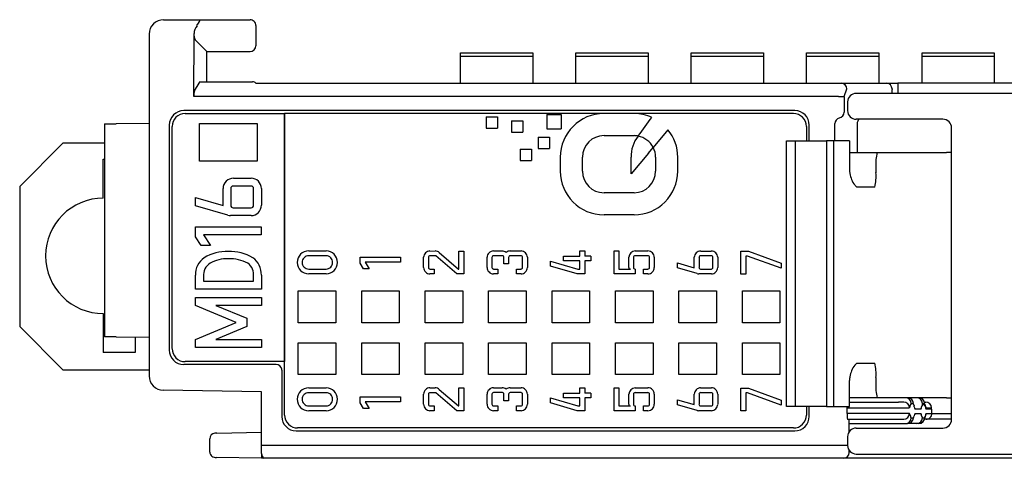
# Model space of a CAD drawing. Header units: millimetres. Extents: x 0 to 427, y 0 to 299.
# Tile 3 of 23: x 89 to 123, y 58 to 74. Entities that reach past the tile are written whole.
import ezdxf

# ---------------------------------------------------------------- set-up
doc = ezdxf.new("R2010")
doc.units = ezdxf.units.MM
doc.header["$MEASUREMENT"] = 0
doc.linetypes.add('DASHEDBIDOT', pattern=[12.4, 3, -3, 0.2, -3, 0.2, -3])
doc.layers.add('Layer0000', color=7, linetype='Continuous', lineweight=25)

msp = doc.modelspace()

# ---------------------------------------------------------------- linework, layer by layer
at = {"layer": 'Layer0000', "color": 7, "linetype": 'Continuous', "lineweight": 25}
for p, q in [((94.003, 73.642), (95.297, 73.642)), ((95.297, 73.642), (97.003, 73.642)), ((97.003, 73.643), (97.009, 73.643)), ((97.203, 73.442), (97.203, 72.881)), ((93.503, 73.142), (93.503, 61.301)), ((95.053, 70.985), (95.061, 73.16)), ((95.434, 72.611), (95.096, 72.949)), ((97.203, 72.881), (97.203, 72.742)), ((95.503, 72.542), (95.434, 72.611)), ((95.503, 71.492), (95.503, 72.542)), ((95.503, 72.542), (97.003, 72.542)), ((104.303, 72.363), (104.303, 72.499)), ((104.303, 72.499), (106.803, 72.499)), ((106.803, 72.499), (106.803, 72.363)), ((108.303, 72.363), (108.303, 72.499)), ((108.303, 72.499), (110.803, 72.499)), ((110.803, 72.499), (110.803, 72.363)), ((112.303, 72.363), (112.303, 72.499)), ((112.303, 72.499), (114.803, 72.499)), ((114.803, 72.499), (114.803, 72.363)), ((116.303, 72.363), (116.303, 72.499)), ((116.303, 72.499), (118.803, 72.499)), ((118.803, 72.499), (118.803, 72.363)), ((120.303, 72.363), (120.303, 72.499)), ((120.303, 72.499), (122.803, 72.499)), ((122.803, 72.499), (122.803, 72.363)), ((104.303, 71.444), (104.303, 72.363)), ((106.803, 72.363), (104.303, 72.363)), ((106.803, 72.363), (106.803, 71.444)), ((108.303, 71.444), (108.303, 72.363)), ((110.803, 72.363), (108.303, 72.363)), ((110.803, 72.363), (110.803, 71.444)), ((112.303, 71.444), (112.303, 72.363)), ((114.803, 72.363), (112.303, 72.363)), ((114.803, 72.363), (114.803, 71.444)), ((116.303, 71.444), (116.303, 72.363)), ((118.803, 72.363), (116.303, 72.363)), ((118.803, 72.363), (118.803, 71.444)), ((120.303, 71.444), (120.303, 72.363)), ((122.803, 72.363), (120.303, 72.363)), ((122.803, 72.363), (122.803, 71.444)), ((95.076, 71.179), (95.234, 71.443)), ((95.25, 71.492), (97.091, 71.492)), ((97.202, 71.442), (99.426, 71.442)), ((99.426, 71.436), (99.426, 71.442)), ((117.5, 71.436), (99.426, 71.436)), ((117.5, 71.442), (119.067, 71.443)), ((117.5, 71.442), (117.5, 71.436)), ((119.067, 71.443), (119.464, 71.443)), ((136.295, 71.443), (119.464, 71.443)), ((119.464, 71.443), (119.464, 71.244)), ((117.609, 70.986), (117.699, 71.243)), ((188.867, 71.091), (118.021, 71.09)), ((119.266, 71.244), (119.265, 71.224)), ((119.265, 71.09), (119.265, 71.224)), ((119.464, 71.244), (119.464, 71.224)), ((119.464, 71.224), (119.464, 71.09)), ((99.466, 70.986), (95.053, 70.985)), ((117.411, 70.986), (99.466, 70.986)), ((117.411, 70.986), (117.609, 70.986)), ((117.609, 70.967), (117.609, 70.442)), ((117.721, 70.79), (117.721, 70.49)), ((115.893, 70.492), (94.703, 70.492)), ((94.753, 70.391), (98.203, 70.392)), ((98.203, 70.392), (98.203, 61.792)), ((98.203, 59.942), (98.203, 70.392)), ((115.016, 70.392), (98.203, 70.392)), ((107.293, 70.361), (107.793, 70.361)), ((107.293, 70.361), (107.293, 69.862)), ((107.793, 70.361), (107.793, 69.862)), ((110.318, 70.392), (109.276, 70.392)), ((115.843, 70.392), (115.016, 70.392)), ((91.96, 70.034), (92.358, 70.036)), ((91.96, 70.034), (91.96, 62.65)), ((93.503, 70.042), (92.358, 70.036)), ((94.203, 69.992), (94.203, 62.192)), ((95.255, 68.745), (95.255, 70.045)), ((95.255, 70.045), (97.255, 70.045)), ((97.255, 70.045), (97.255, 68.745)), ((105.188, 70.271), (105.579, 70.271)), ((105.188, 70.271), (105.188, 69.88)), ((105.579, 70.271), (105.579, 69.88)), ((106.065, 70.135), (106.456, 70.135)), ((106.065, 70.135), (106.065, 69.744)), ((106.456, 70.135), (106.456, 69.744)), ((116.393, 69.44), (116.393, 69.992)), ((117.28, 69.44), (117.28, 70.042)), ((121.027, 70.19), (118.021, 70.19)), ((118.055, 70.043), (118.055, 69.041)), ((94.303, 62.242), (94.303, 69.941)), ((105.188, 69.88), (105.579, 69.88)), ((106.065, 69.744), (106.456, 69.744)), ((107.293, 69.862), (107.793, 69.862)), ((111.494, 69.829), (110.983, 69.218)), ((116.293, 69.942), (116.293, 69.44)), ((121.327, 59.79), (121.327, 69.89)), ((90.515, 69.358), (89.015, 67.858)), ((91.96, 69.358), (90.515, 69.358)), ((106.996, 69.574), (107.387, 69.574)), ((106.996, 69.574), (106.996, 69.183)), ((107.387, 69.574), (107.387, 69.183)), ((109.276, 69.625), (110.318, 69.625)), ((110.457, 69.611), (110.467, 69.625)), ((115.602, 69.44), (115.752, 69.44)), ((115.602, 60.24), (115.602, 69.44)), ((115.752, 69.44), (115.902, 69.44)), ((115.902, 69.44), (115.906, 69.44)), ((115.902, 69.44), (116.383, 69.44)), ((115.902, 69.439), (115.902, 68.94)), ((116.383, 69.44), (116.994, 69.44)), ((117.238, 69.44), (116.994, 69.44)), ((116.994, 69.44), (116.994, 68.94)), ((117.776, 69.44), (117.238, 69.44)), ((117.238, 69.44), (117.238, 60.24)), ((117.788, 69.44), (117.776, 69.44)), ((117.788, 69.44), (117.788, 68.44)), ((106.373, 69.151), (106.764, 69.151)), ((106.373, 69.151), (106.373, 68.76)), ((106.764, 69.151), (106.764, 68.76)), ((106.996, 69.183), (107.387, 69.183)), ((110.82, 69.022), (110.215, 68.297)), ((110.82, 69.022), (110.982, 69.216)), ((117.788, 69.041), (118.745, 69.041)), ((118.745, 69.041), (119.339, 69.042)), ((121.327, 69.042), (121.15, 69.042)), ((91.915, 67.458), (91.915, 68.808)), ((91.915, 68.808), (91.96, 68.808)), ((97.255, 68.745), (95.255, 68.745)), ((106.373, 68.76), (106.764, 68.76)), ((107.76, 68.875), (107.76, 68.394)), ((108.527, 68.394), (108.527, 68.875)), ((110.215, 68.297), (110.215, 68.876)), ((111.067, 68.875), (111.067, 68.394)), ((111.834, 68.394), (111.834, 68.875)), ((115.902, 68.94), (115.902, 60.74)), ((116.994, 68.94), (116.994, 60.74)), ((118.706, 68.541), (118.706, 68.341)), ((96.428, 68.149), (97.036, 68.149)), ((89.015, 67.858), (89.015, 63.008)), ((96.068, 67.199), (96.068, 67.789)), ((96.335, 67.789), (96.335, 67.213)), ((97.036, 67.876), (96.421, 67.876)), ((97.123, 67.213), (97.123, 67.789)), ((97.396, 67.789), (97.396, 67.213)), ((110.318, 67.645), (109.276, 67.645)), ((118.044, 67.84), (118.048, 67.84)), ((118.667, 67.841), (118.048, 67.84)), ((95.115, 67.192), (95.115, 67.477)), ((95.115, 67.477), (96.068, 67.199)), ((96.227, 66.867), (95.115, 67.192)), ((96.421, 67.127), (97.036, 67.127)), ((97.036, 66.853), (96.327, 66.853)), ((110.318, 66.878), (109.276, 66.878)), ((95.112, 66.121), (95.112, 66.464)), ((95.112, 66.464), (97.394, 66.464)), ((97.394, 66.464), (97.394, 66.191)), ((95.304, 65.812), (95.112, 66.121)), ((95.391, 66.191), (95.626, 65.812)), ((97.394, 66.191), (95.391, 66.191)), ((95.626, 65.812), (95.304, 65.812)), ((99.036, 65.627), (99.638, 65.627)), ((103.242, 65.626), (103.422, 65.627)), ((103.566, 65.574), (104.231, 65.002)), ((104.248, 65.002), (104.248, 65.626)), ((104.248, 65.626), (104.415, 65.626)), ((104.415, 65.626), (104.415, 64.835)), ((105.445, 65.627), (105.745, 65.627)), ((106.022, 65.627), (106.398, 65.627)), ((108.439, 65.447), (108.439, 65.627)), ((108.439, 65.627), (108.606, 65.627)), ((108.606, 65.627), (108.606, 65.443)), ((109.627, 64.835), (109.627, 65.627)), ((109.627, 65.627), (109.794, 65.627)), ((109.794, 65.627), (109.794, 65.002)), ((110.357, 65.627), (110.8, 65.627)), ((112.627, 65.626), (112.998, 65.626)), ((114.025, 64.828), (114.025, 65.619)), ((114.025, 65.619), (114.284, 65.619)), ((114.284, 65.619), (115.418, 65.205)), ((99.638, 65.46), (99.036, 65.46)), ((100.825, 65.411), (102.218, 65.411)), ((100.825, 65.202), (100.825, 65.411)), ((102.218, 65.244), (100.995, 65.244)), ((100.995, 65.244), (101.138, 65.013)), ((102.218, 65.411), (102.218, 65.244)), ((103.022, 65.055), (103.022, 65.407)), ((103.189, 65.407), (103.189, 65.055)), ((103.442, 65.459), (103.242, 65.459)), ((104.17, 64.835), (103.442, 65.459)), ((105.225, 65.055), (105.225, 65.407)), ((105.392, 65.407), (105.392, 65.055)), ((105.754, 65.46), (105.445, 65.46)), ((105.807, 65.179), (105.807, 65.407)), ((105.97, 65.407), (105.97, 65.179)), ((106.398, 65.46), (106.022, 65.46)), ((106.451, 65.055), (106.451, 65.407)), ((106.618, 65.407), (106.618, 65.055)), ((107.425, 65.104), (107.425, 65.278)), ((107.425, 65.278), (108.371, 65.002)), ((107.866, 65.283), (107.866, 65.447)), ((107.866, 65.447), (108.439, 65.447)), ((108.439, 65.283), (107.866, 65.283)), ((108.439, 65.002), (108.439, 65.283)), ((108.818, 65.283), (108.606, 65.283)), ((108.606, 65.283), (108.606, 64.835)), ((108.818, 65.447), (108.818, 65.283)), ((110.139, 65.055), (110.139, 65.407)), ((110.302, 65.407), (110.302, 65.055)), ((110.8, 65.46), (110.355, 65.46)), ((110.853, 65.055), (110.853, 65.407)), ((111.02, 65.407), (111.02, 65.055)), ((111.825, 65.042), (111.825, 65.216)), ((111.825, 65.216), (112.407, 65.046)), ((112.407, 65.046), (112.407, 65.407)), ((112.57, 65.407), (112.57, 65.055)), ((112.998, 65.459), (112.622, 65.459)), ((113.051, 65.055), (113.051, 65.407)), ((113.218, 65.407), (113.218, 65.055)), ((114.254, 65.452), (114.192, 65.452)), ((114.192, 65.452), (114.192, 64.828)), ((115.418, 65.027), (114.254, 65.452)), ((99.036, 65.002), (99.638, 65.002)), ((100.942, 65.013), (100.825, 65.202)), ((101.138, 65.013), (100.942, 65.013)), ((103.242, 65.002), (103.392, 65.002)), ((103.392, 65.002), (103.392, 64.835)), ((104.231, 65.002), (104.248, 65.002)), ((105.445, 65.002), (105.594, 65.002)), ((105.594, 65.002), (105.594, 64.835)), ((105.97, 65.179), (105.807, 65.179)), ((106.238, 64.835), (106.238, 65.002)), ((106.238, 65.002), (106.398, 65.002)), ((108.347, 64.835), (107.425, 65.104)), ((108.371, 65.002), (108.439, 65.002)), ((109.794, 65.002), (110.192, 65.002)), ((110.355, 65.002), (110.355, 64.835)), ((110.641, 64.835), (110.641, 65.002)), ((110.641, 65.002), (110.8, 65.002)), ((112.504, 64.844), (111.825, 65.042)), ((112.622, 65.002), (112.998, 65.002)), ((115.418, 65.205), (115.418, 65.027)), ((95.111, 64.309), (95.111, 64.79)), ((95.385, 64.744), (95.385, 64.583)), ((95.385, 64.583), (97.121, 64.583)), ((97.121, 64.583), (97.121, 64.744)), ((97.395, 64.79), (97.395, 64.309)), ((99.638, 64.835), (99.036, 64.835)), ((103.392, 64.835), (103.242, 64.835)), ((104.415, 64.835), (104.17, 64.835)), ((105.594, 64.835), (105.445, 64.835)), ((106.398, 64.835), (106.238, 64.835)), ((108.606, 64.835), (108.347, 64.835)), ((110.148, 64.835), (109.627, 64.835)), ((110.355, 64.835), (110.148, 64.835)), ((110.8, 64.835), (110.641, 64.835)), ((112.998, 64.835), (112.565, 64.835)), ((114.192, 64.828), (114.025, 64.828)), ((97.395, 64.309), (95.111, 64.309)), ((98.676, 64.242), (99.976, 64.242)), ((98.676, 63.142), (98.676, 64.242)), ((99.976, 64.242), (99.976, 63.142)), ((100.876, 64.242), (102.176, 64.242)), ((100.876, 63.142), (100.876, 64.242)), ((102.176, 64.242), (102.176, 63.142)), ((103.076, 63.142), (103.076, 64.242)), ((103.076, 64.242), (104.376, 64.242)), ((104.376, 64.242), (104.376, 63.142)), ((105.276, 63.142), (105.276, 64.242)), ((105.276, 64.242), (106.576, 64.242)), ((106.576, 64.242), (106.576, 63.142)), ((107.476, 64.242), (108.776, 64.242)), ((107.476, 63.142), (107.476, 64.242)), ((108.776, 64.242), (108.776, 63.142)), ((109.676, 63.142), (109.676, 64.242)), ((109.676, 64.242), (110.976, 64.242)), ((110.976, 64.242), (110.976, 63.142)), ((111.876, 63.142), (111.876, 64.242)), ((111.876, 64.242), (113.176, 64.242)), ((113.176, 64.242), (113.176, 63.142)), ((114.076, 63.142), (114.076, 64.242)), ((114.076, 64.242), (115.376, 64.242)), ((115.376, 64.242), (115.376, 63.142)), ((95.113, 63.74), (95.113, 64.014)), ((95.113, 64.014), (97.396, 64.014)), ((97.396, 64.014), (97.396, 63.74)), ((96.523, 63.149), (95.113, 63.74)), ((97.396, 63.74), (95.822, 63.74)), ((95.822, 63.74), (96.887, 63.293)), ((91.915, 63.458), (91.915, 62.108)), ((96.887, 63.293), (96.887, 63.005)), ((89.015, 63.008), (90.515, 61.508)), ((95.113, 62.558), (96.523, 63.149)), ((96.887, 63.005), (95.822, 62.558)), ((99.976, 63.142), (98.676, 63.142)), ((102.176, 63.142), (100.876, 63.142)), ((104.376, 63.142), (103.076, 63.142)), ((106.576, 63.142), (105.276, 63.142)), ((108.776, 63.142), (107.476, 63.142)), ((110.976, 63.142), (109.676, 63.142)), ((113.176, 63.142), (111.876, 63.142)), ((115.376, 63.142), (114.076, 63.142)), ((92.358, 62.648), (91.96, 62.65)), ((92.358, 62.648), (93.503, 62.642)), ((93.015, 62.644), (93.015, 62.108)), ((95.113, 62.284), (95.113, 62.558)), ((95.822, 62.558), (95.938, 62.558)), ((95.938, 62.558), (97.396, 62.558)), ((97.396, 62.558), (97.396, 62.284)), ((97.396, 62.284), (95.113, 62.284)), ((98.676, 61.342), (98.676, 62.442)), ((98.676, 62.442), (99.976, 62.442)), ((99.976, 62.442), (99.976, 61.342)), ((100.876, 62.442), (102.176, 62.442)), ((100.876, 61.342), (100.876, 62.442)), ((102.176, 62.442), (102.176, 61.342)), ((103.076, 61.342), (103.076, 62.442)), ((103.076, 62.442), (104.376, 62.442)), ((104.376, 62.442), (104.376, 61.342)), ((105.276, 62.442), (106.576, 62.442)), ((105.276, 61.342), (105.276, 62.442)), ((106.576, 62.442), (106.576, 61.342)), ((107.476, 62.442), (108.776, 62.442)), ((107.476, 61.342), (107.476, 62.442)), ((108.776, 62.442), (108.776, 61.342)), ((109.676, 62.442), (110.976, 62.442)), ((109.676, 61.342), (109.676, 62.442)), ((110.976, 62.442), (110.976, 61.342)), ((111.876, 62.442), (113.176, 62.442)), ((111.876, 61.342), (111.876, 62.442)), ((113.176, 62.442), (113.176, 61.342)), ((114.076, 62.442), (115.376, 62.442)), ((114.076, 61.342), (114.076, 62.442)), ((115.376, 62.442), (115.376, 61.342)), ((93.015, 62.108), (91.915, 62.108)), ((90.515, 61.508), (93.503, 61.508)), ((97.903, 61.692), (94.703, 61.692)), ((98.203, 61.792), (94.753, 61.792)), ((98.103, 61.492), (98.103, 59.892)), ((118.044, 61.74), (118.048, 61.74)), ((118.048, 61.74), (118.667, 61.741)), ((99.976, 61.342), (98.676, 61.342)), ((102.176, 61.342), (100.876, 61.342)), ((104.376, 61.342), (103.076, 61.342)), ((106.576, 61.342), (105.276, 61.342)), ((108.776, 61.342), (107.476, 61.342)), ((110.976, 61.342), (109.676, 61.342)), ((113.176, 61.342), (111.876, 61.342)), ((115.376, 61.342), (114.076, 61.342)), ((117.788, 60.24), (117.788, 61.14)), ((118.706, 61.241), (118.706, 61.041)), ((97.403, 60.742), (93.995, 60.801)), ((99.036, 60.883), (99.638, 60.883)), ((103.242, 60.883), (103.422, 60.884)), ((103.566, 60.83), (104.231, 60.259)), ((104.248, 60.259), (104.248, 60.883)), ((104.248, 60.883), (104.415, 60.883)), ((104.415, 60.883), (104.415, 60.092)), ((105.445, 60.884), (105.745, 60.884)), ((106.022, 60.884), (106.398, 60.884)), ((108.439, 60.704), (108.439, 60.884)), ((108.439, 60.884), (108.606, 60.884)), ((108.606, 60.884), (108.606, 60.7)), ((109.627, 60.092), (109.627, 60.884)), ((109.627, 60.884), (109.794, 60.884)), ((109.794, 60.884), (109.794, 60.259)), ((110.357, 60.884), (110.8, 60.884)), ((112.627, 60.883), (112.998, 60.883)), ((114.025, 60.085), (114.025, 60.876)), ((114.025, 60.876), (114.284, 60.876)), ((114.284, 60.876), (115.418, 60.461)), ((97.403, 58.898), (97.402, 60.742)), ((99.638, 60.716), (99.036, 60.716)), ((100.825, 60.359), (100.825, 60.568)), ((100.825, 60.568), (102.218, 60.568)), ((102.218, 60.568), (102.218, 60.401)), ((103.022, 60.312), (103.022, 60.663)), ((103.189, 60.663), (103.189, 60.312)), ((103.442, 60.716), (103.242, 60.716)), ((104.17, 60.092), (103.442, 60.716)), ((105.225, 60.312), (105.225, 60.664)), ((105.392, 60.664), (105.392, 60.312)), ((105.754, 60.717), (105.445, 60.717)), ((105.807, 60.436), (105.807, 60.664)), ((105.97, 60.436), (105.807, 60.436)), ((105.97, 60.664), (105.97, 60.436)), ((106.398, 60.717), (106.022, 60.717)), ((106.451, 60.312), (106.451, 60.664)), ((106.618, 60.664), (106.618, 60.312)), ((107.425, 60.361), (107.425, 60.535)), ((107.425, 60.535), (108.371, 60.259)), ((107.866, 60.54), (107.866, 60.704)), ((107.866, 60.704), (108.439, 60.704)), ((108.439, 60.54), (107.866, 60.54)), ((108.439, 60.259), (108.439, 60.54)), ((108.818, 60.54), (108.606, 60.54)), ((108.606, 60.54), (108.606, 60.092)), ((108.818, 60.704), (108.818, 60.54)), ((110.139, 60.312), (110.139, 60.664)), ((110.302, 60.664), (110.302, 60.312)), ((110.8, 60.716), (110.355, 60.716)), ((110.853, 60.312), (110.853, 60.664)), ((111.02, 60.664), (111.02, 60.312)), ((111.825, 60.299), (111.825, 60.473)), ((111.825, 60.473), (112.407, 60.303)), ((112.407, 60.303), (112.407, 60.663)), ((112.57, 60.663), (112.57, 60.312)), ((112.998, 60.716), (112.622, 60.716)), ((113.051, 60.312), (113.051, 60.663)), ((113.218, 60.663), (113.218, 60.312)), ((114.254, 60.709), (114.192, 60.709)), ((114.192, 60.709), (114.192, 60.085)), ((115.418, 60.284), (114.254, 60.709)), ((115.418, 60.461), (115.418, 60.284)), ((115.902, 60.74), (115.902, 60.24)), ((116.994, 60.74), (116.994, 60.24)), ((119.728, 60.542), (117.788, 60.542)), ((119.803, 60.542), (119.728, 60.542)), ((120.117, 60.542), (119.803, 60.542)), ((120.192, 60.542), (120.117, 60.542)), ((121.15, 60.542), (120.202, 60.542)), ((121.15, 60.542), (121.327, 60.542)), ((99.036, 60.259), (99.638, 60.259)), ((99.638, 60.092), (99.036, 60.092)), ((100.942, 60.17), (100.825, 60.359)), ((101.138, 60.17), (100.942, 60.17)), ((102.218, 60.401), (100.995, 60.401)), ((100.995, 60.401), (101.138, 60.17)), ((103.242, 60.259), (103.392, 60.259)), ((103.392, 60.092), (103.242, 60.092)), ((103.392, 60.259), (103.392, 60.092)), ((104.415, 60.092), (104.17, 60.092)), ((104.231, 60.259), (104.248, 60.259)), ((105.445, 60.259), (105.594, 60.259)), ((105.594, 60.092), (105.445, 60.092)), ((105.594, 60.259), (105.594, 60.092)), ((106.238, 60.092), (106.238, 60.259)), ((106.238, 60.259), (106.398, 60.259)), ((106.398, 60.092), (106.238, 60.092)), ((108.347, 60.092), (107.425, 60.361)), ((108.606, 60.092), (108.347, 60.092)), ((108.371, 60.259), (108.439, 60.259)), ((110.148, 60.092), (109.627, 60.092)), ((109.794, 60.259), (110.192, 60.259)), ((110.355, 60.092), (110.148, 60.092)), ((110.355, 60.259), (110.355, 60.092)), ((110.641, 60.092), (110.641, 60.259)), ((110.641, 60.259), (110.8, 60.259)), ((110.8, 60.092), (110.641, 60.092)), ((112.504, 60.101), (111.825, 60.299)), ((112.998, 60.092), (112.565, 60.092)), ((112.622, 60.259), (112.998, 60.259)), ((115.752, 60.24), (115.602, 60.24)), ((115.902, 60.24), (115.752, 60.24)), ((116.383, 60.24), (115.902, 60.24)), ((116.293, 60.24), (116.293, 59.942)), ((116.994, 60.24), (116.383, 60.24)), ((116.393, 59.892), (116.393, 60.24)), ((116.994, 60.24), (117.238, 60.24)), ((117.238, 60.24), (117.776, 60.24)), ((117.707, 59.992), (117.707, 60.192)), ((117.707, 60.192), (118.687, 60.192)), ((117.776, 60.24), (117.788, 60.24)), ((117.788, 60.392), (118.687, 60.392)), ((118.687, 60.392), (119.485, 60.392)), ((118.687, 60.192), (119.679, 60.19)), ((119.668, 60.392), (119.485, 60.392)), ((119.679, 60.19), (119.862, 60.19)), ((119.928, 60.342), (120.003, 60.342)), ((120.019, 60.295), (120.024, 60.273)), ((120.025, 60.269), (120.027, 60.263)), ((120.257, 60.142), (120.063, 60.142)), ((120.317, 60.342), (120.392, 60.342)), ((120.392, 60.292), (120.317, 60.292)), ((120.386, 60.39), (120.432, 60.39)), ((120.408, 60.296), (120.413, 60.274)), ((120.446, 60.191), (120.627, 60.191)), ((120.633, 60.143), (120.452, 60.142)), ((120.633, 60.143), (120.633, 59.993)), ((114.192, 60.085), (114.025, 60.085)), ((118.687, 59.992), (117.707, 59.992)), ((118.687, 59.792), (117.724, 59.792)), ((117.782, 59.371), (117.782, 59.792)), ((119.685, 59.992), (118.687, 59.992)), ((119.485, 59.792), (118.687, 59.792)), ((119.668, 59.792), (119.485, 59.792)), ((119.868, 59.992), (119.685, 59.992)), ((119.928, 59.842), (120.003, 59.842)), ((120.063, 59.992), (120.257, 59.992)), ((120.317, 59.842), (120.392, 59.842)), ((120.444, 59.793), (120.394, 59.793)), ((121.327, 59.793), (120.444, 59.793)), ((120.452, 59.992), (120.633, 59.993)), ((120.633, 59.993), (121.327, 59.993)), ((115.843, 59.492), (98.653, 59.492)), ((117.782, 59.642), (119.728, 59.642)), ((118.021, 59.49), (121.027, 59.49)), ((119.728, 59.642), (119.803, 59.642)), ((120.117, 59.642), (119.814, 59.642)), ((120.192, 59.642), (120.117, 59.642)), ((95.603, 58.671), (95.603, 59.115)), ((95.8, 59.315), (95.788, 59.315)), ((95.85, 59.316), (95.8, 59.315)), ((95.85, 59.316), (97.403, 59.342)), ((98.603, 59.392), (115.893, 59.392)), ((117.721, 59.19), (117.721, 58.89)), ((97.403, 58.61), (97.403, 58.898)), ((97.403, 58.898), (97.603, 58.898)), ((97.603, 58.898), (117.721, 58.898)), ((95.604, 58.655), (95.603, 58.671)), ((97.403, 58.442), (95.836, 58.47)), ((97.403, 58.61), (97.403, 58.442)), ((97.488, 58.442), (97.403, 58.442)), ((97.603, 58.442), (97.488, 58.442)), ((117.497, 58.442), (97.603, 58.442)), ((117.581, 58.442), (117.497, 58.442)), ((118.827, 58.443), (117.59, 58.442)), ((117.782, 58.642), (117.782, 58.71)), ((118.021, 58.59), (188.867, 58.591)), ((171.653, 58.443), (118.827, 58.443))]:
    msp.add_line(p, q, dxfattribs=at)
at = {"layer": 'Layer0000', "color": 251, "linetype": 'DASHEDBIDOT', "lineweight": 18, "true_color": 0x606060}
msp.add_line((117.609, 70.967), (117.609, 70.986), dxfattribs=at)
at = {"layer": 'Layer0000', "color": 7, "linetype": 'Continuous', "lineweight": 25}
for centre, radius, start, end in [((94.003, 73.142), 0.5, 90.0001, 180.0001), ((95.533, 73.139), 0.472, 141.1686, 177.4952), ((97.003, 73.442), 0.2, 359.9978, 90.0003), ((95.448, 73.132), 0.394, 175.9465, 206.7366), ((97.003, 72.742), 0.2, 270.0002, 0.0002), ((95.299, 71.448), 0.0655, 138.0856, 184.2412), ((97.091, 71.342), 0.15, 42.3813, 89.9967), ((117.5, 71.243), 0.198, 359.8911, 89.8903), ((119.067, 71.244), 0.198, 359.8911, 89.8903), ((95.609, 71.019), 0.557, 163.2133, 183.4277), ((118.021, 70.79), 0.3, 90.0775, 179.9106), ((94.703, 69.992), 0.5, 90.0001, 180.0001), ((94.753, 69.941), 0.45, 90.0029, 134.9964), ((109.279, 68.872), 1.519, 90.1229, 179.8771), ((110.319, 68.888), 1.504, 65.6362, 90.0395), ((115.843, 69.941), 0.45, 45.0037, 89.9973), ((115.893, 69.992), 0.5, 0.0001, 90.0001), ((117.394, 70.448), 0.215, 279.7057, 358.382), ((118.021, 70.49), 0.3, 180.0002, 269.778), ((94.753, 69.942), 0.45, 134.9856, 180.0154), ((93.327, 82.899), 21.679, 322.2446, 324.3319), ((115.843, 69.942), 0.45, 359.9847, 45.0146), ((117.48, 70.042), 0.2, 104.4585, 180.0572), ((118.255, 70.043), 0.2, 132.3378, 180.0062), ((121.027, 69.89), 0.3, 0.0002, 90.0002), ((110.325, 68.875), 1.509, 0.0172, 39.2151), ((109.278, 68.874), 0.751, 90.1316, 179.8684), ((111.358, 68.909), 1.143, 142.1873, 181.615), ((110.318, 68.883), 0.741, 79.2117, 90.0205), ((110.314, 68.869), 0.753, 27.4837, 79.198), ((115.902, 69.439), 0.000494, 26.785, 109.398), ((110.324, 68.876), 0.743, 359.9748, 27.3341), ((120.348, 68.665), 1.647, 166.807, 184.3273), ((109.279, 68.397), 1.519, 180.1167, 269.8833), ((109.278, 68.396), 0.751, 180.1441, 269.8559), ((110.314, 68.398), 1.519, 270.1229, 359.8771), ((110.316, 68.396), 0.751, 270.1316, 359.8684), ((118.398, 68.441), 0.61, 180.0982, 192.2923), ((118.666, 68.441), 0.873, 188.5505, 217.1174), ((117.064, 68.217), 1.647, 346.807, 4.3273), ((96.428, 67.789), 0.36, 90.0047, 179.9795), ((97.036, 67.789), 0.36, 0.0421, 89.9899), ((96.409, 67.801), 0.0754, 80.8853, 189.1148), ((97.048, 67.801), 0.0755, 350.9411, 99.1254), ((118.622, 68.509), 0.882, 222.3651, 229.0787), ((118.048, 67.847), 0.00657, 226.9671, 267.9967), ((91.915, 65.458), 2, 90, 270), ((96.409, 67.201), 0.0754, 170.8853, 279.1148), ((97.036, 67.213), 0.36, 270.0143, 359.97), ((97.048, 67.201), 0.0755, 260.8748, 9.0591), ((96.324, 67.185), 0.332, 252.9926, 270.6039), ((96.172, 64.161), 1.447, 86.9138, 121.7585), ((96.331, 64.133), 1.475, 58.6987, 93.159), ((99.036, 65.231), 0.396, 90.0223, 179.9924), ((99.638, 65.231), 0.396, 0.0116, 89.9886), ((103.242, 65.407), 0.22, 90.007, 180.0192), ((103.427, 65.42), 0.207, 47.9841, 91.3776), ((105.445, 65.407), 0.22, 89.9933, 180.033), ((105.749, 65.418), 0.208, 49.7883, 91.1504), ((106.018, 65.42), 0.207, 88.7194, 130.3944), ((106.398, 65.407), 0.22, 359.9535, 90.0206), ((110.359, 65.407), 0.22, 90.5277, 180.0486), ((110.8, 65.407), 0.22, 359.9535, 90.0206), ((112.626, 65.407), 0.22, 89.9672, 180.0069), ((112.998, 65.407), 0.22, 359.9864, 90.0138), ((95.816, 64.815), 0.705, 125.1883, 182.0252), ((96.179, 64.263), 1.092, 86.3021, 120.9152), ((96.323, 64.085), 1.27, 61.4637, 93.3149), ((96.69, 64.818), 0.705, 357.7435, 54.7471), ((99.036, 65.231), 0.396, 180, 269.9856), ((99.036, 65.231), 0.229, 90.0102, 180.015), ((99.036, 65.231), 0.229, 179.9715, 270.0036), ((99.638, 65.231), 0.229, 359.9915, 90.0086), ((99.638, 65.231), 0.396, 270.0038, 359.9964), ((99.638, 65.231), 0.229, 269.9779, 0.0223), ((103.235, 65.414), 0.0461, 81.0481, 189.0607), ((105.437, 65.414), 0.0461, 81.0348, 189.1824), ((105.761, 65.414), 0.0461, 350.8565, 99.0352), ((106.015, 65.414), 0.0461, 81.0347, 189.1824), ((106.405, 65.414), 0.0461, 350.8042, 99.0875), ((108.852, 58.686), 6.761, 90.2886, 92.0873), ((110.348, 65.414), 0.0461, 80.8564, 189.0354), ((110.808, 65.414), 0.046, 350.8214, 99.1787), ((112.615, 65.414), 0.0461, 81.0481, 189.0607), ((113.005, 65.414), 0.0461, 350.9783, 99.0218), ((95.9, 64.769), 0.516, 123.2191, 182.7201), ((96.638, 64.81), 0.488, 352.1983, 53.2054), ((103.242, 65.055), 0.22, 179.9809, 269.9932), ((103.235, 65.047), 0.0461, 170.8871, 279.0044), ((105.445, 65.055), 0.22, 179.9809, 269.9932), ((105.437, 65.048), 0.046, 170.9568, 279.0434), ((106.398, 65.055), 0.22, 269.9932, 0.033), ((106.405, 65.048), 0.046, 260.8348, 9.0568), ((110.185, 65.048), 0.046, 170.852, 279.1482), ((110.348, 65.048), 0.0461, 171.0346, 279.1826), ((110.8, 65.055), 0.22, 269.9932, 0.033), ((110.808, 65.048), 0.046, 260.7824, 9.1091), ((112.615, 65.047), 0.0461, 170.9395, 278.9521), ((112.998, 65.055), 0.22, 269.9933, 0.033), ((113.005, 65.047), 0.0461, 260.9783, 9.0218), ((112.563, 65.037), 0.202, 252.9314, 270.5735), ((94.703, 62.192), 0.5, 180.0001, 270.0001), ((94.753, 62.241), 0.45, 179.9799, 270.0202), ((97.903, 61.492), 0.2, 9.7357, 90.0001), ((97.903, 61.492), 0.2, 0.0001, 9.7357), ((118.668, 61.139), 0.875, 142.9049, 171.4756), ((118.625, 61.068), 0.887, 130.9611, 137.6377), ((118.048, 61.734), 0.00659, 92.1664, 133.1295), ((117.065, 61.365), 1.645, 355.6691, 13.199), ((94.003, 61.301), 0.5, 180.0001, 269.0001), ((118.398, 61.139), 0.61, 167.8065, 179.9039), ((99.036, 60.487), 0.396, 90.0223, 179.9924), ((99.638, 60.487), 0.396, 0.0116, 89.9886), ((103.242, 60.664), 0.22, 90.007, 180.0192), ((103.427, 60.677), 0.207, 47.9841, 91.3776), ((105.445, 60.664), 0.22, 89.9933, 180.033), ((105.749, 60.675), 0.208, 49.7883, 91.1504), ((106.018, 60.677), 0.207, 88.7194, 130.3944), ((106.398, 60.664), 0.22, 359.9535, 90.0206), ((110.359, 60.664), 0.22, 90.5277, 180.0486), ((110.8, 60.664), 0.22, 359.9535, 90.0206), ((112.626, 60.663), 0.22, 89.9672, 180.0069), ((112.998, 60.664), 0.22, 359.9864, 90.0138), ((120.347, 60.917), 1.645, 175.6687, 193.1997), ((99.036, 60.487), 0.396, 180, 269.9856), ((99.036, 60.487), 0.229, 90.0102, 180.015), ((99.036, 60.487), 0.229, 179.9715, 270.0036), ((99.638, 60.487), 0.229, 359.9915, 90.0086), ((99.638, 60.487), 0.396, 270.0038, 359.9964), ((99.638, 60.487), 0.229, 269.9779, 0.0223), ((103.235, 60.671), 0.0461, 81.0481, 189.0607), ((105.437, 60.671), 0.0461, 81.0348, 189.1824), ((105.761, 60.671), 0.0461, 350.8565, 99.0352), ((106.015, 60.671), 0.0461, 81.0347, 189.1824), ((106.405, 60.671), 0.0461, 350.8042, 99.0875), ((108.852, 53.943), 6.761, 90.2886, 92.0873), ((110.348, 60.671), 0.0461, 80.8564, 189.0354), ((110.808, 60.671), 0.046, 350.8214, 99.1787), ((112.615, 60.671), 0.0461, 81.0481, 189.0607), ((113.005, 60.671), 0.0461, 350.9783, 99.0218), ((119.722, 60.336), 0.206, 1.7546, 87.9183), ((119.803, 60.342), 0.2, 359.961, 89.9508), ((120.111, 60.336), 0.206, 1.7492, 88.0711), ((120.192, 60.342), 0.2, 359.9609, 89.9501), ((103.242, 60.312), 0.22, 179.9809, 269.9932), ((103.235, 60.304), 0.0461, 170.8871, 279.0044), ((105.445, 60.312), 0.22, 179.9809, 269.9932), ((105.437, 60.305), 0.046, 170.9568, 279.0434), ((106.398, 60.312), 0.22, 269.9932, 0.033), ((106.405, 60.305), 0.046, 260.8348, 9.0568), ((110.185, 60.305), 0.046, 170.852, 279.1482), ((110.348, 60.305), 0.0461, 171.0346, 279.1826), ((110.8, 60.312), 0.22, 269.9932, 0.033), ((110.808, 60.305), 0.046, 260.7824, 9.1091), ((112.563, 60.294), 0.202, 252.9314, 270.5735), ((112.615, 60.304), 0.0461, 170.9395, 278.9521), ((112.998, 60.311), 0.22, 269.9933, 0.033), ((113.005, 60.304), 0.0461, 260.9783, 9.0218), ((115.902, 60.24), 0.000494, 250.3974, 332.8903), ((117.489, 60.192), 0.217, 359.988, 12.8947), ((119.668, 60.192), 0.2, 359.9609, 89.8025), ((119.791, 60.266), 0.104, 313.0895, 1.7872), ((119.995, 60.271), 0.1, 136.6175, 181.1206), ((119.96, 60.294), 0.0595, 1.5259, 51.6061), ((119.845, 60.227), 0.185, 359.1016, 11.1284), ((120.143, 60.222), 0.113, 178.6319, 225.17), ((120.177, 60.222), 0.113, 314.8766, 1.3487), ((120.382, 60.227), 0.0922, 134.876, 181.3472), ((120.208, 60.317), 0.112, 347.0827, 12.9174), ((120.283, 60.278), 0.127, 8.2052, 30.7539), ((120.327, 60.227), 0.0921, 358.6352, 45.1695), ((120.523, 60.269), 0.11, 177.7074, 225.5373), ((120.531, 60.222), 0.112, 178.633, 225.1737), ((120.433, 60.192), 0.198, 0.0443, 90.0442), ((120.252, 60.142), 0.2, 359.9992, 14.0193), ((120.433, 60.143), 0.2, 0.0005, 14.0218), ((98.603, 59.892), 0.5, 180.0001, 270.0001), ((98.653, 59.942), 0.45, 180.005, 225.007), ((115.893, 59.892), 0.5, 270.0001, 0.0092), ((115.843, 59.942), 0.45, 314.9931, 359.9951), ((118.291, 59.942), 0.587, 175.1482, 194.8523), ((119.661, 59.998), 0.206, 272.071, 358.246), ((119.722, 59.848), 0.206, 272.2199, 358.2401), ((119.797, 59.848), 0.206, 271.8373, 358.2535), ((119.788, 59.912), 0.112, 358.6238, 45.1657), ((119.993, 59.907), 0.092, 178.6251, 225.1763), ((119.938, 59.907), 0.0922, 314.8731, 1.3514), ((120.143, 59.912), 0.113, 134.8839, 181.3779), ((120.117, 59.842), 0.2, 270.2297, 0.043), ((120.174, 59.883), 0.241, 274.2393, 357.168), ((120.192, 59.842), 0.2, 270.048, 0.0395), ((120.177, 59.912), 0.113, 358.6218, 45.1581), ((120.382, 59.908), 0.092, 178.6324, 225.176), ((120.327, 59.908), 0.0922, 314.8707, 1.3571), ((120.233, 59.907), 0.186, 348.8298, 0.8374), ((120.532, 59.913), 0.113, 134.8767, 181.3636), ((120.444, 59.993), 0.2, 270, 0.0183), ((121.027, 59.79), 0.3, 270.0002, 0.0002), ((98.654, 59.942), 0.45, 225.0015, 269.9687), ((115.843, 59.942), 0.45, 270.0315, 314.9986), ((118.021, 59.19), 0.3, 90.1768, 179.9863), ((95.803, 59.115), 0.2, 94.4476, 180.0001), ((118.021, 58.89), 0.3, 180.0002, 269.8589), ((95.812, 58.678), 0.209, 186.317, 276.6245), ((97.611, 58.609), 0.208, 179.7544, 233.5777), ((117.582, 58.642), 0.2, 269.8911, 359.8907)]:
    msp.add_arc(centre, radius, start, end, dxfattribs=at)
msp.add_open_spline([(95.161, 73.442), (95.249, 73.551), (95.274, 73.642), (95.297, 73.642)], degree=3, dxfattribs=at)
msp.add_rational_spline([(119.339, 69.042), (119.399, 69.042), (120.176, 69.042), (120.952, 69.042), (121.15, 69.042)], [1, 0.763674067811, 1, 0.763674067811, 1], degree=2, knots=[0, 0, 0, 0.5, 0.5, 1, 1, 1], dxfattribs=at)

doc.saveas('drawing.dxf')
